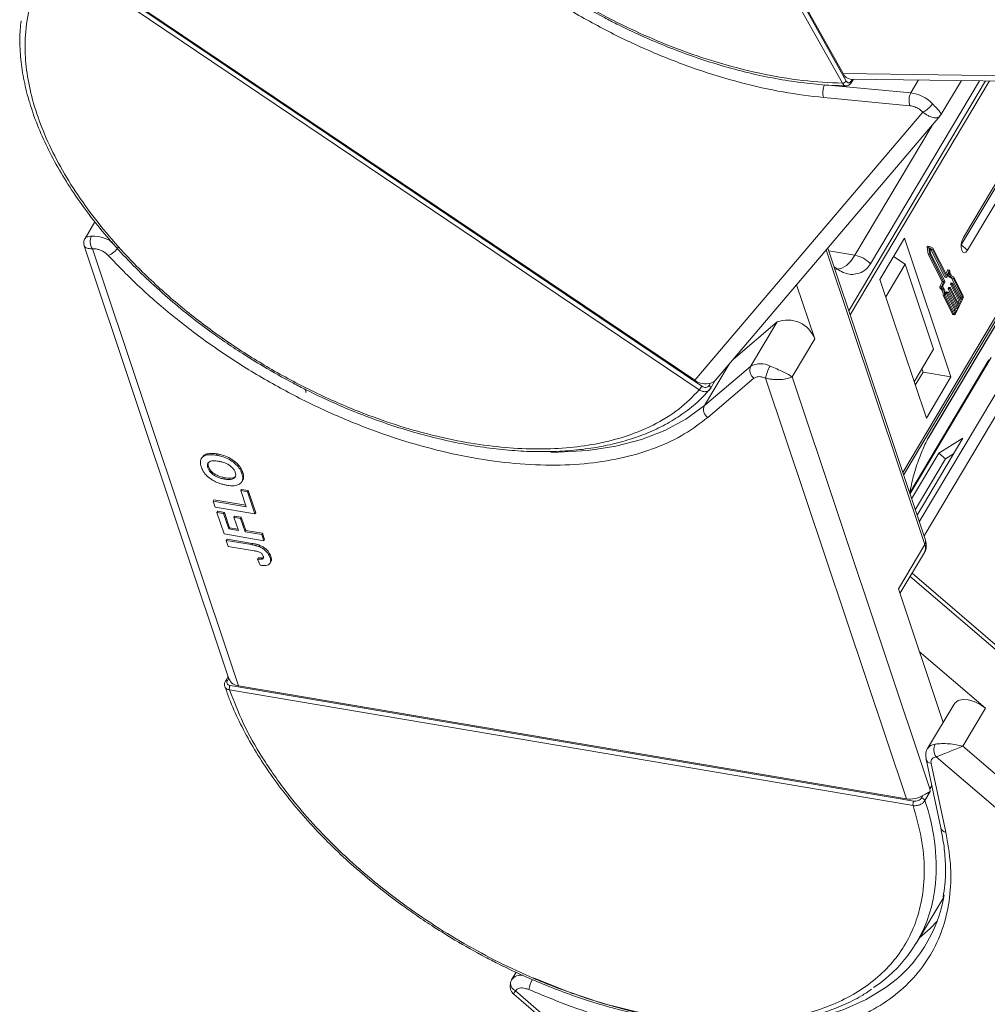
# Model space of a CAD drawing. Header units: millimetres. Extents: x -1637 to 445, y 81 to 1539.
# Tile 26 of 52: x -440 to -363, y 1268 to 1346. Entities that reach past the tile are written whole.
import ezdxf

# ---------------------------------------------------------------- set-up
doc = ezdxf.new("R2010")
doc.units = ezdxf.units.MM

msp = doc.modelspace()

# ---------------------------------------------------------------- linework, layer by layer
at = {"color": 7, "linetype": 'Continuous', "lineweight": 15}
for p, q in [((-374.635, 1341.351), (-399.432, 1385.612)), ((-374.323, 1341.526), (-399.12, 1385.787)), ((-398.787, 1385.349), (-374.566, 1342.116)), ((-386.066, 1316.864), (-437.425, 1351.481)), ((-385.865, 1317.154), (-437.224, 1351.77)), ((-436.582, 1351.445), (-386.416, 1317.632)), ((-335.199, 1341.609), (-374.566, 1342.116)), ((-369.167, 1340.576), (-376.051, 1341.223)), ((-363.198, 1341.546), (-374.126, 1323.171)), ((-374.019, 1322.849), (-362.901, 1341.543)), ((-373.981, 1341.685), (-334.926, 1341.182)), ((-373.843, 1341.683), (-373.939, 1341.521)), ((-373.929, 1341.394), (-373.757, 1341.682)), ((-372.388, 1326.943), (-363.699, 1341.553)), ((-351.316, 1341.393), (-369.819, 1310.285)), ((-369.747, 1310.072), (-351.12, 1341.391)), ((-368.549, 1341.615), (-369.167, 1340.576)), ((-367.772, 1313.035), (-350.909, 1341.388)), ((-350.911, 1341.388), (-367.752, 1313.073)), ((-366.775, 1338.822), (-365.14, 1341.571)), ((-365.142, 1328.442), (-357.392, 1341.472)), ((-357.573, 1341.474), (-364.978, 1329.024)), ((-364.641, 1328.017), (-356.644, 1341.462)), ((-369.239, 1339.558), (-376.123, 1340.204)), ((-368.211, 1339.043), (-386.416, 1317.632)), ((-368.211, 1339.043), (-368.486, 1339.272)), ((-366.799, 1338.798), (-366.865, 1338.736)), ((-366.79, 1338.83), (-366.799, 1338.798)), ((-384.778, 1317.633), (-366.848, 1338.72)), ((-367.482, 1337.974), (-373.642, 1327.618)), ((-434.309, 1330.288), (-435.097, 1328.963)), ((-369.676, 1328.988), (-371.636, 1325.692)), ((-365.974, 1317.913), (-369.676, 1328.988)), ((-435.161, 1328.359), (-423.606, 1293.796)), ((-422.839, 1293.24), (-434.502, 1328.129)), ((-434.199, 1328.118), (-434.502, 1328.129)), ((-375.92, 1328.05), (-368.058, 1304.532)), ((-368.008, 1304.869), (-375.803, 1328.187)), ((-375.731, 1327.971), (-373.642, 1327.618)), ((-367.863, 1328.255), (-367.78, 1327.693)), ((-367.863, 1328.255), (-367.736, 1328.234)), ((-367.696, 1328.329), (-367.823, 1328.351)), ((-367.736, 1328.234), (-367.654, 1327.672)), ((-367.414, 1328.182), (-367.692, 1328.328)), ((-367.454, 1328.065), (-367.659, 1328.172)), ((-367.659, 1328.172), (-367.598, 1327.759)), ((-367.652, 1328.123), (-367.581, 1328.086)), ((-367.598, 1327.759), (-366.467, 1325.537)), ((-367.581, 1328.086), (-366.451, 1325.865)), ((-367.581, 1328.086), (-367.454, 1328.065)), ((-366.324, 1325.843), (-367.454, 1328.065)), ((-366.304, 1326.001), (-367.414, 1328.182)), ((-365.151, 1328.428), (-365.142, 1328.442)), ((-364.641, 1328.017), (-365.142, 1328.442)), ((-370.553, 1327.513), (-369.626, 1326.905)), ((-367.78, 1327.693), (-366.68, 1325.531)), ((-367.78, 1327.693), (-367.654, 1327.672)), ((-367.654, 1327.672), (-366.553, 1325.509)), ((-369.626, 1326.905), (-371.172, 1324.305)), ((-369.626, 1326.905), (-367.354, 1320.109)), ((-366.246, 1326.417), (-366.375, 1326.141)), ((-366.119, 1326.395), (-366.304, 1326.001)), ((-366.117, 1326.245), (-366.302, 1325.851)), ((-366.246, 1326.417), (-366.119, 1326.395)), ((-366.089, 1326.421), (-366.216, 1326.443)), ((-371.636, 1325.692), (-367.934, 1314.618)), ((-366.682, 1325.487), (-366.856, 1325.118)), ((-366.729, 1325.096), (-366.555, 1325.465)), ((-366.682, 1325.487), (-366.555, 1325.465)), ((-366.68, 1325.531), (-366.553, 1325.509)), ((-366.47, 1325.494), (-366.655, 1325.099)), ((-366.451, 1325.865), (-366.324, 1325.843)), ((-366.444, 1325.859), (-366.317, 1325.838)), ((-365.988, 1325.396), (-366.011, 1325.345)), ((-365.988, 1325.396), (-365.861, 1325.375)), ((-365.846, 1325.388), (-365.973, 1325.409)), ((-365.935, 1325.8), (-365.808, 1325.779)), ((-365.917, 1325.797), (-365.185, 1324.358)), ((-365.885, 1325.324), (-365.861, 1325.375)), ((-365.839, 1325.382), (-365.159, 1324.045)), ((-365.819, 1325.912), (-365.754, 1325.901)), ((-365.058, 1324.337), (-365.791, 1325.776)), ((-365.01, 1324.439), (-365.754, 1325.901)), ((-376.842, 1320.943), (-378.287, 1325.266)), ((-366.729, 1325.096), (-366.856, 1325.118)), ((-366.85, 1325.019), (-366.723, 1324.997)), ((-366.349, 1324.587), (-365.669, 1323.251)), ((-366.349, 1324.587), (-366.222, 1324.566)), ((-366.323, 1324.682), (-366.347, 1324.631)), ((-366.347, 1324.631), (-366.22, 1324.61)), ((-366.323, 1324.682), (-366.196, 1324.661)), ((-366.181, 1324.674), (-366.308, 1324.695)), ((-366.22, 1324.61), (-366.196, 1324.661)), ((-366.182, 1324.944), (-365.501, 1323.608)), ((-366.182, 1324.944), (-366.055, 1324.923)), ((-366.155, 1325.039), (-366.179, 1324.988)), ((-366.179, 1324.988), (-366.052, 1324.967)), ((-366.174, 1324.668), (-365.494, 1323.331)), ((-366.155, 1325.039), (-366.028, 1325.018)), ((-366.013, 1325.031), (-366.14, 1325.052)), ((-365.374, 1323.586), (-366.055, 1324.923)), ((-366.052, 1324.967), (-366.028, 1325.018)), ((-366.014, 1325.301), (-365.334, 1323.965)), ((-366.014, 1325.301), (-365.887, 1325.28)), ((-366.011, 1325.345), (-365.885, 1325.324)), ((-366.007, 1325.025), (-365.327, 1323.688)), ((-365.207, 1323.943), (-365.887, 1325.28)), ((-366.6, 1324.393), (-365.855, 1322.93)), ((-366.473, 1324.371), (-366.6, 1324.393)), ((-366.473, 1324.371), (-365.728, 1322.909)), ((-366.413, 1324.45), (-365.68, 1323.011)), ((-365.542, 1323.229), (-366.222, 1324.566)), ((-365.6, 1322.951), (-365.026, 1324.175)), ((-365.334, 1323.965), (-365.398, 1323.828)), ((-365.334, 1323.965), (-365.207, 1323.943)), ((-365.327, 1323.688), (-365.207, 1323.943)), ((-365.19, 1324.271), (-365.23, 1324.185)), ((-365.063, 1324.249), (-365.19, 1324.271)), ((-365.185, 1324.358), (-365.058, 1324.337)), ((-365.159, 1324.045), (-365.063, 1324.249)), ((-365.669, 1323.251), (-365.733, 1323.114)), ((-365.692, 1323.034), (-365.638, 1323.025)), ((-365.669, 1323.251), (-365.542, 1323.229)), ((-365.638, 1323.025), (-365.542, 1323.229)), ((-365.501, 1323.608), (-365.565, 1323.471)), ((-365.501, 1323.608), (-365.374, 1323.586)), ((-365.494, 1323.331), (-365.374, 1323.586)), ((-383.332, 1319.333), (-379.848, 1322.291)), ((-379.848, 1322.291), (-381.959, 1318.742)), ((-365.728, 1322.909), (-365.855, 1322.93)), ((-365.815, 1322.895), (-365.688, 1322.874)), ((-359.499, 1321.462), (-368.497, 1306.333)), ((-378.651, 1317.901), (-376.842, 1320.943)), ((-368.12, 1305.205), (-358.583, 1321.241)), ((-368.9, 1317.509), (-367.354, 1320.109)), ((-362.936, 1319.276), (-369.254, 1308.653)), ((-369.24, 1308.555), (-362.759, 1319.452)), ((-385.649, 1315.609), (-383.671, 1318.934)), ((-381.959, 1318.742), (-385.649, 1315.609)), ((-368.195, 1318.289), (-368.282, 1318.549)), ((-381.693, 1317.803), (-385.382, 1314.67)), ((-385.159, 1316.98), (-384.754, 1317.66)), ((-380.762, 1317.814), (-381.093, 1317.911)), ((-380.762, 1317.814), (-369.53, 1284.217)), ((-367.658, 1285.016), (-378.651, 1317.901)), ((-368.813, 1317.249), (-368.195, 1318.289)), ((-365.974, 1317.913), (-368.195, 1318.289)), ((-367.934, 1314.618), (-365.974, 1317.913)), ((-417.454, 1316.692), (-417.529, 1316.914)), ((-385.519, 1316.603), (-385.236, 1316.91)), ((-385.168, 1316.968), (-385.292, 1316.83)), ((-385.169, 1317.408), (-385.28, 1317.222)), ((-385.265, 1316.851), (-385.151, 1316.997)), ((-385.159, 1316.98), (-385.168, 1316.968)), ((-417.489, 1316.698), (-417.454, 1316.692)), ((-368.672, 1306.856), (-365.016, 1313.004)), ((-367.752, 1313.073), (-367.772, 1313.035)), ((-365.016, 1313.004), (-366.933, 1311.821)), ((-425.755, 1311.477), (-425.816, 1311.376)), ((-424.532, 1311.75), (-424.593, 1311.649)), ((-366.933, 1311.821), (-369.109, 1308.163)), ((-366.401, 1311.364), (-368.82, 1307.297)), ((-366.933, 1311.821), (-366.401, 1311.364)), ((-365.753, 1311.763), (-366.401, 1311.364)), ((-425.297, 1310.644), (-425.237, 1310.745)), ((-423.962, 1309.746), (-423.902, 1309.847)), ((-422.572, 1310.184), (-422.511, 1310.285)), ((-422.594, 1308.926), (-422.655, 1308.824)), ((-422.594, 1308.926), (-422.066, 1308.836)), ((-422.58, 1309.527), (-422.52, 1309.628)), ((-424.807, 1308.083), (-424.867, 1307.981)), ((-424.807, 1308.083), (-422.263, 1307.652)), ((-422.655, 1308.824), (-422.126, 1308.735)), ((-422.223, 1307.534), (-422.655, 1308.824)), ((-422.126, 1308.735), (-422.066, 1308.836)), ((-422.126, 1308.735), (-421.533, 1306.96)), ((-422.066, 1308.836), (-421.472, 1307.061)), ((-424.706, 1307.497), (-424.867, 1307.981)), ((-424.867, 1307.981), (-422.223, 1307.534)), ((-421.533, 1306.96), (-424.706, 1307.497)), ((-424.505, 1307.179), (-424.565, 1307.078)), ((-423.994, 1305.367), (-424.565, 1307.078)), ((-424.565, 1307.078), (-424.037, 1306.988)), ((-424.505, 1307.179), (-423.976, 1307.09)), ((-423.976, 1307.09), (-424.037, 1306.988)), ((-424.037, 1306.988), (-423.627, 1305.762)), ((-423.976, 1307.09), (-423.566, 1305.863)), ((-423.149, 1306.797), (-423.21, 1306.696)), ((-422.854, 1305.631), (-423.21, 1306.696)), ((-423.21, 1306.696), (-422.681, 1306.606)), ((-423.149, 1306.797), (-422.621, 1306.708)), ((-422.621, 1306.708), (-422.681, 1306.606)), ((-422.681, 1306.606), (-422.325, 1305.542)), ((-422.621, 1306.708), (-422.265, 1305.643)), ((-421.472, 1307.061), (-421.533, 1306.96)), ((-423.566, 1305.863), (-423.627, 1305.762)), ((-423.627, 1305.762), (-422.854, 1305.631)), ((-423.566, 1305.863), (-422.893, 1305.749)), ((-420.821, 1304.83), (-423.994, 1305.367)), ((-423.761, 1304.952), (-423.821, 1304.851)), ((-423.761, 1304.952), (-421.76, 1304.614)), ((-422.265, 1305.643), (-422.325, 1305.542)), ((-422.325, 1305.542), (-420.982, 1305.314)), ((-422.265, 1305.643), (-420.922, 1305.416)), ((-420.982, 1305.314), (-420.922, 1305.416)), ((-420.982, 1305.314), (-420.821, 1304.83)), ((-420.922, 1305.416), (-420.76, 1304.932)), ((-423.659, 1304.367), (-423.821, 1304.851)), ((-423.821, 1304.851), (-421.821, 1304.512)), ((-421.605, 1304.019), (-423.659, 1304.367)), ((-421.76, 1304.614), (-421.821, 1304.512)), ((-421.139, 1304.457), (-421.199, 1304.355)), ((-420.76, 1304.932), (-420.821, 1304.83)), ((-368.058, 1304.532), (-370.169, 1300.983)), ((-421.268, 1303.465), (-421.328, 1303.364)), ((-421.328, 1303.364), (-421.126, 1302.873)), ((-420.895, 1303.464), (-420.955, 1303.362)), ((-420.895, 1303.464), (-420.853, 1303.492)), ((-420.267, 1303.573), (-420.328, 1303.471)), ((-370.041, 1300.601), (-368.093, 1303.878)), ((-420.324, 1303.033), (-420.264, 1303.135)), ((-369.226, 1301.972), (-339.975, 1276.876)), ((-339.888, 1277.187), (-369.074, 1302.228)), ((-370.169, 1300.983), (-366.602, 1290.311)), ((-363.213, 1291.453), (-368.5, 1295.989)), ((-423.672, 1293.994), (-423.893, 1293.624)), ((-423.734, 1293.671), (-423.625, 1293.854)), ((-368.942, 1284.034), (-423.518, 1293.271)), ((-422.839, 1293.24), (-369.53, 1284.217)), ((-368.988, 1283.68), (-423.564, 1292.918)), ((-365.725, 1291.786), (-367.835, 1288.236)), ((-365.023, 1288.411), (-363.213, 1291.453)), ((-333.72, 1261.555), (-365.023, 1288.411)), ((-367.961, 1287.395), (-366.78, 1281.906)), ((-367.557, 1287.04), (-366.375, 1281.551)), ((-367.146, 1287.571), (-367.384, 1287.492)), ((-367.146, 1287.571), (-331.584, 1257.059)), ((-367.622, 1284.801), (-368.052, 1284.078)), ((-367.505, 1285.273), (-367.658, 1285.016)), ((-367.622, 1284.801), (-367.658, 1285.016)), ((-368.222, 1284.48), (-368.333, 1284.294)), ((-368.711, 1272.732), (-366.549, 1276.367)), ((-400.689, 1270.37), (-401.04, 1269.779)), ((-401.063, 1269.736), (-401.04, 1269.779)), ((-400.589, 1269.034), (-400.735, 1268.877)), ((-363.804, 1237.192), (-400.735, 1268.877)), ((-400.858, 1268.61), (-364.142, 1237.109))]:
    msp.add_line(p, q, dxfattribs=at)
at = {"color": 7, "linetype": 'Continuous', "lineweight": 15, "flags": 128}
for points in [[(-364.978, 1329.024), (-365.08, 1328.792), (-365.142, 1328.518), (-365.152, 1328.245), (-365.111, 1328.014), (-365.024, 1327.86), (-364.904, 1327.806), (-364.769, 1327.861), (-364.641, 1328.017)], [(-367.823, 1328.351), (-367.827, 1328.351), (-367.836, 1328.347), (-367.845, 1328.338), (-367.852, 1328.325), (-367.859, 1328.309), (-367.863, 1328.291), (-367.864, 1328.272), (-367.863, 1328.255)], [(-367.736, 1328.234), (-367.737, 1328.251), (-367.736, 1328.269), (-367.732, 1328.287), (-367.725, 1328.303), (-367.718, 1328.316), (-367.709, 1328.325), (-367.7, 1328.329), (-367.692, 1328.328)], [(-373.642, 1327.618), (-373.968, 1327.149), (-374.315, 1326.8), (-374.67, 1326.584), (-375.02, 1326.509), (-375.151, 1326.519)], [(-366.216, 1326.443), (-366.217, 1326.443), (-366.224, 1326.442), (-366.232, 1326.437), (-366.239, 1326.428), (-366.246, 1326.417)], [(-366.119, 1326.395), (-366.112, 1326.407), (-366.105, 1326.415), (-366.097, 1326.42), (-366.09, 1326.421), (-366.083, 1326.418), (-366.077, 1326.412), (-366.073, 1326.401), (-366.07, 1326.389)], [(-365.754, 1325.901), (-365.811, 1325.91), (-365.865, 1325.935), (-365.914, 1325.976), (-365.958, 1326.032), (-365.997, 1326.103), (-366.029, 1326.187), (-366.053, 1326.283), (-366.07, 1326.389)], [(-366.302, 1325.851), (-366.305, 1325.846), (-366.308, 1325.842), (-366.311, 1325.839), (-366.314, 1325.838), (-366.317, 1325.838), (-366.319, 1325.838), (-366.322, 1325.84), (-366.324, 1325.843)], [(-365.973, 1325.409), (-365.973, 1325.409), (-365.976, 1325.409), (-365.979, 1325.407), (-365.982, 1325.404), (-365.985, 1325.401), (-365.988, 1325.396)], [(-365.861, 1325.375), (-365.858, 1325.379), (-365.855, 1325.383), (-365.852, 1325.386), (-365.849, 1325.387), (-365.846, 1325.388), (-365.844, 1325.387), (-365.841, 1325.385), (-365.839, 1325.382)], [(-366.856, 1325.118), (-366.861, 1325.104), (-366.865, 1325.088), (-366.867, 1325.073), (-366.867, 1325.057), (-366.865, 1325.044), (-366.862, 1325.032), (-366.857, 1325.024), (-366.85, 1325.019)], [(-366.723, 1324.997), (-366.73, 1325.002), (-366.735, 1325.011), (-366.738, 1325.022), (-366.74, 1325.036), (-366.74, 1325.051), (-366.738, 1325.067), (-366.734, 1325.082), (-366.729, 1325.096)], [(-366.308, 1324.695), (-366.309, 1324.695), (-366.311, 1324.695), (-366.314, 1324.693), (-366.317, 1324.69), (-366.32, 1324.687), (-366.323, 1324.682)], [(-366.196, 1324.661), (-366.193, 1324.665), (-366.19, 1324.669), (-366.188, 1324.672), (-366.185, 1324.673), (-366.182, 1324.674), (-366.179, 1324.673), (-366.176, 1324.671), (-366.174, 1324.668)], [(-366.14, 1325.052), (-366.141, 1325.052), (-366.144, 1325.052), (-366.147, 1325.05), (-366.15, 1325.047), (-366.153, 1325.044), (-366.155, 1325.039)], [(-366.028, 1325.018), (-366.026, 1325.022), (-366.023, 1325.026), (-366.02, 1325.029), (-366.017, 1325.03), (-366.014, 1325.031), (-366.011, 1325.03), (-366.009, 1325.028), (-366.007, 1325.025)], [(-365.68, 1323.011), (-365.676, 1323.005), (-365.671, 1323.001), (-365.666, 1322.999), (-365.66, 1323), (-365.654, 1323.003), (-365.648, 1323.008), (-365.643, 1323.016), (-365.638, 1323.025)], [(-365.6, 1322.951), (-365.615, 1322.924), (-365.632, 1322.901), (-365.65, 1322.885), (-365.668, 1322.876), (-365.685, 1322.873), (-365.701, 1322.878), (-365.716, 1322.89), (-365.728, 1322.909)], [(-385.28, 1317.222), (-385.241, 1317.192), (-385.207, 1317.159), (-385.18, 1317.124), (-385.16, 1317.089), (-385.149, 1317.054), (-385.146, 1317.022), (-385.153, 1316.992), (-385.159, 1316.98)], [(-385.649, 1315.609), (-387.127, 1314.529), (-388.81, 1313.625), (-390.685, 1312.903), (-392.735, 1312.37), (-394.942, 1312.03), (-397.288, 1311.887), (-397.9, 1311.882)], [(-365.725, 1291.786), (-365.666, 1291.868), (-365.404, 1292.058), (-365.036, 1292.144), (-364.594, 1292.121), (-364.115, 1291.989), (-363.641, 1291.76), (-363.213, 1291.453)], [(-368.461, 1273.152), (-367.639, 1273.879), (-367.053, 1274.491)], [(-371.129, 1269.178), (-371.133, 1269.176), (-372.728, 1268.192), (-374.52, 1267.389), (-376.495, 1266.772), (-378.634, 1266.346), (-380.922, 1266.116), (-383.336, 1266.084), (-385.858, 1266.248), (-388.465, 1266.609), (-391.136, 1267.163), (-393.847, 1267.905), (-396.576, 1268.83), (-399.298, 1269.928)]]:
    msp.add_lwpolyline(points, dxfattribs=at)
at = {"color": 7, "linetype": 'Continuous', "lineweight": 15}
for centre, radius, start, end in [((-373.918, 1342.383), 0.701, 202.38754, 264.82007), ((-374.983, 1340.635), 1.219, 151.18028, 200.71735), ((-374.648, 1341.74), 0.389, 271.86957, 326.65022), ((-374.044, 1341.448), 0.127, 334.9016, 34.91091), ((-368.1, 1339.989), 1.219, 151.18028, 200.71735), ((-369.534, 1337.703), 2.897, 44.08958, 82.73227), ((-368.938, 1340.622), 1.738, 294.72838, 328.68213), ((-433.687, 1328.695), 0.992, 152.93971, 214.78153), ((-434.468, 1326.524), 2.624, 53.36371, 92.24668), ((-433.853, 1329.098), 1.629, 292.19416, 328.53821), ((-374.084, 1325.296), 2.364, 44.17003, 79.23127), ((-365.629, 1326.238), 0.489, 179.14886, 250.63977), ((-366.733, 1325.512), 0.0567, 333.77355, 19.48983), ((-366.606, 1325.49), 0.0567, 333.77355, 19.48983), ((-366.521, 1325.519), 0.0567, 333.77355, 19.48983), ((-366.442, 1325.869), 0.00971, 201.38595, 255.78405), ((-365.822, 1326.166), 0.383, 193.00683, 252.83199), ((-367.275, 1324.486), 0.682, 352.18235, 51.47014), ((-367.148, 1324.464), 0.682, 352.18235, 51.47014), ((-367.237, 1324.513), 0.827, 355.68243, 45.21949), ((-366.296, 1324.606), 0.0567, 153.77355, 199.48983), ((-366.169, 1324.585), 0.0567, 153.77355, 199.48983), ((-366.128, 1324.963), 0.0567, 153.77355, 199.48983), ((-366.001, 1324.942), 0.0567, 153.77355, 199.48983), ((-365.961, 1325.32), 0.0567, 153.77355, 199.48983), ((-365.834, 1325.299), 0.0567, 153.77355, 199.48983), ((-365.292, 1324.321), 0.113, 333.77355, 19.48983), ((-365.165, 1324.299), 0.113, 333.77355, 19.48983), ((-365.331, 1324.326), 0.34, 333.77355, 19.48983), ((-379.013, 1320.129), 2.318, 20.56201, 111.12041), ((-365.801, 1322.952), 0.0583, 201.38595, 255.78405), ((-381.273, 1318.43), 0.754, 155.50463, 236.15322), ((-381.168, 1317.375), 1.58, 61.21773, 120.05501), ((-377.932, 1317.293), 2.877, 149.34716, 169.56759), ((-385.56, 1318.818), 1.463, 234.17683, 285.47163), ((-388.027, 1318.44), 2.516, 321.22878, 329.26707), ((-384.962, 1315.296), 0.754, 155.50463, 236.15322), ((-368.739, 1304.24), 0.741, 330.73976, 23.28904), ((-368.39, 1304.754), 0.399, 326.22451, 16.67319), ((-423.779, 1293.531), 0.146, 72.15996, 141.02234), ((-422.766, 1294.148), 0.911, 202.73225, 265.42916), ((-423.102, 1293.036), 0.478, 150.56991, 194.40368), ((-367.169, 1287.783), 0.806, 93.5922, 145.79801), ((-366.34, 1288.14), 0.987, 152.99929, 215.2104), ((-367.48, 1287.536), 0.502, 196.38072, 261.22015), ((-369.248, 1286.197), 2, 261.88406, 300.84167), ((-368.525, 1283.799), 0.478, 150.56991, 194.40368), ((-368.392, 1283.925), 0.374, 24.29123, 80.91245), ((-383.447, 1278.745), 16.293, 355.50076, 19.1091), ((-366.299, 1282.047), 0.501, 196.26911, 261.22748), ((-378.247, 1278.403), 11.083, 303.35778, 355.15155), ((-377.618, 1278.368), 11.249, 305.22629, 350.6558), ((-400.638, 1269.485), 0.494, 149.4932, 177.47484), ((-400.29, 1269.207), 0.943, 81.85556, 142.68902), ((-396.626, 1268.298), 3.127, 151.45281, 167.18415), ((-400.415, 1269.518), 0.716, 180.85764, 243.49131)]:
    msp.add_arc(centre, radius, start, end, dxfattribs=at)
for points, knots in [([(-374.635, 1341.351), (-375.683, 1341.403), (-377.811, 1341.509), (-381.238, 1342.097), (-384.545, 1342.951), (-387.65, 1344.007), (-390.501, 1345.177), (-393.335, 1346.543), (-396.119, 1348.099), (-398.807, 1349.815), (-401.349, 1351.663), (-403.726, 1353.618), (-406.119, 1355.85), (-408.435, 1358.356), (-410.544, 1361.09), (-412.253, 1363.806), (-413.585, 1366.518), (-414.531, 1369.237), (-415.01, 1371.719), (-415.101, 1373.921), (-414.897, 1375.844), (-414.403, 1377.653), (-413.613, 1379.324), (-412.544, 1380.83), (-411.211, 1382.143), (-409.64, 1383.256), (-407.681, 1384.246), (-405.289, 1385.026), (-402.476, 1385.535), (-400.437, 1385.587), (-399.432, 1385.612)], [0, 0, 0, 0, 0.038845, 0.078883, 0.12003, 0.152186, 0.184338, 0.217171, 0.25, 0.282833, 0.315662, 0.347818, 0.37997, 0.421121, 0.461157, 0.5, 0.538846, 0.578883, 0.62003, 0.652186, 0.684338, 0.717171, 0.75, 0.782833, 0.815662, 0.847818, 0.87997, 0.921121, 0.961156, 1, 1, 1, 1]), ([(-376.123, 1340.204), (-377.2, 1340.333), (-379.376, 1340.593), (-382.798, 1341.371), (-386.309, 1342.438), (-389.852, 1343.811), (-393.35, 1345.455), (-396.734, 1347.338), (-399.938, 1349.413), (-402.935, 1351.65), (-405.724, 1354.042), (-408.296, 1356.588), (-410.611, 1359.264), (-412.614, 1362.02), (-414.262, 1364.8), (-415.516, 1367.545), (-416.398, 1370.21), (-416.655, 1371.896), (-416.783, 1372.731)], [0, 0, 0, 0, 0.061038, 0.123312, 0.186438, 0.25, 0.313562, 0.376688, 0.438962, 0.5, 0.561038, 0.623312, 0.686438, 0.75, 0.813562, 0.876688, 0.938962, 1, 1, 1, 1]), ([(-386.066, 1316.864), (-386.585, 1316.336), (-387.64, 1315.265), (-389.719, 1313.997), (-391.985, 1313.086), (-394.343, 1312.509), (-396.691, 1312.199), (-399.208, 1312.114), (-401.876, 1312.263), (-404.645, 1312.642), (-407.469, 1313.246), (-410.315, 1314.061), (-413.42, 1315.169), (-416.738, 1316.619), (-420.171, 1318.436), (-423.408, 1320.456), (-426.47, 1322.682), (-429.365, 1325.13), (-431.833, 1327.58), (-433.874, 1329.94), (-435.527, 1332.158), (-436.947, 1334.414), (-438.108, 1336.684), (-438.993, 1338.929), (-439.584, 1341.11), (-439.886, 1343.206), (-439.903, 1345.383), (-439.532, 1347.572), (-438.726, 1349.697), (-437.854, 1350.892), (-437.425, 1351.481)], [0, 0, 0, 0, 0.038845, 0.078883, 0.12003, 0.152186, 0.184338, 0.217171, 0.25, 0.282833, 0.315662, 0.347818, 0.37997, 0.421121, 0.461157, 0.5, 0.538846, 0.578883, 0.62003, 0.652186, 0.684338, 0.717171, 0.75, 0.782833, 0.815662, 0.847818, 0.87997, 0.921121, 0.961156, 1, 1, 1, 1]), ([(-396.064, 1347.948), (-395.26, 1347.484), (-394.132, 1346.835), (-392.43, 1345.963), (-390.973, 1345.262), (-389.221, 1344.497), (-387.376, 1343.772), (-385.444, 1343.102), (-383.462, 1342.511), (-381.453, 1342.011), (-379.439, 1341.613), (-377.441, 1341.332), (-375.737, 1341.172), (-374.728, 1341.156), (-374.353, 1341.151)], [0, 0, 0, 0, 0.1137, 0.159318, 0.234954, 0.313176, 0.396777, 0.483673, 0.573025, 0.664169, 0.756641, 0.850112, 0.944348, 1, 1, 1, 1]), ([(-440.209, 1346.329), (-440.251, 1345.865), (-440.34, 1344.869), (-440.251, 1343.267), (-439.991, 1341.551), (-439.546, 1339.796), (-438.924, 1338.015), (-438.131, 1336.219), (-437.172, 1334.419), (-436.057, 1332.628), (-434.793, 1330.856), (-433.392, 1329.117), (-431.869, 1327.424), (-430.243, 1325.794), (-428.549, 1324.255), (-426.848, 1322.844), (-425.308, 1321.672), (-423.892, 1320.669), (-422.479, 1319.723), (-421.448, 1319.095), (-420.887, 1318.754)], [0, 0, 0, 0, 0.052695, 0.113181, 0.173714, 0.234247, 0.294742, 0.355168, 0.415492, 0.475679, 0.535686, 0.595444, 0.654827, 0.713597, 0.771238, 0.826398, 0.876847, 0.912777, 0.952559, 1, 1, 1, 1]), ([(-374.354, 1341.14), (-374.365, 1341.139), (-374.405, 1341.138), (-374.476, 1341.171), (-374.562, 1341.238), (-374.61, 1341.313), (-374.635, 1341.351)], [0, 0, 0, 0, 0.103891, 0.386277, 0.684984, 1, 1, 1, 1]), ([(-374.345, 1341.136), (-374.306, 1341.139), (-374.226, 1341.144), (-374.111, 1341.198), (-374.007, 1341.28), (-373.954, 1341.357), (-373.929, 1341.394)], [0, 0, 0, 0, 0.254858, 0.509073, 0.758744, 1, 1, 1, 1]), ([(-373.939, 1341.521), (-373.968, 1341.483), (-374.025, 1341.407), (-374.133, 1341.375), (-374.24, 1341.41), (-374.295, 1341.487), (-374.323, 1341.526)], [0, 0, 0, 0, 0.250048, 0.499878, 0.749219, 1, 1, 1, 1]), ([(-367.453, 1339.718), (-367.33, 1339.592), (-367.085, 1339.339), (-366.858, 1339.069), (-366.752, 1338.894), (-366.779, 1338.849), (-366.79, 1338.83)], [0, 0, 0, 0, 0.272406, 0.544526, 0.816401, 1, 1, 1, 1]), ([(-366.865, 1338.736), (-366.898, 1338.695), (-366.981, 1338.591), (-367.285, 1338.573), (-367.651, 1338.682), (-367.973, 1338.858), (-368.132, 1338.982), (-368.211, 1339.043)], [0, 0, 0, 0, 0.175403, 0.449531, 0.723721, 0.863357, 1, 1, 1, 1]), ([(-435.097, 1328.963), (-435.122, 1328.914), (-435.171, 1328.818), (-435.201, 1328.659), (-435.2, 1328.505), (-435.174, 1328.408), (-435.162, 1328.361)], [0, 0, 0, 0, 0.261629, 0.519718, 0.767594, 1, 1, 1, 1]), ([(-435.096, 1328.963), (-435.096, 1328.964), (-435.098, 1329.013), (-434.954, 1329.081), (-434.699, 1329.124), (-434.571, 1329.146)], [0, 0, 0, 0, 0.008426, 0.503954, 1, 1, 1, 1]), ([(-434.502, 1328.129), (-434.584, 1328.134), (-434.75, 1328.145), (-434.995, 1328.206), (-435.155, 1328.285), (-435.145, 1328.352), (-435.143, 1328.365)], [0, 0, 0, 0, 0.221883, 0.448649, 0.893908, 1, 1, 1, 1]), ([(-434.199, 1328.118), (-434.115, 1328.099), (-433.943, 1328.061), (-433.679, 1327.939), (-433.433, 1327.78), (-433.302, 1327.653), (-433.238, 1327.59)], [0, 0, 0, 0, 0.245536, 0.5, 0.754464, 1, 1, 1, 1]), ([(-385.382, 1314.67), (-385.985, 1314.21), (-387.202, 1313.281), (-389.45, 1312.223), (-392.002, 1311.432), (-394.844, 1310.958), (-397.914, 1310.806), (-401.149, 1310.979), (-404.477, 1311.463), (-407.859, 1312.24), (-411.287, 1313.302), (-414.758, 1314.653), (-418.231, 1316.291), (-421.636, 1318.191), (-424.903, 1320.315), (-427.959, 1322.619), (-430.777, 1325.045), (-432.423, 1326.747), (-433.238, 1327.59)], [0, 0, 0, 0, 0.061038, 0.123312, 0.186438, 0.25, 0.313562, 0.376688, 0.438962, 0.5, 0.561038, 0.623312, 0.686438, 0.75, 0.813562, 0.876688, 0.938962, 1, 1, 1, 1]), ([(-375.301, 1326.686), (-374.985, 1326.472), (-374.339, 1326.035), (-373.427, 1326.086), (-372.758, 1326.432), (-372.495, 1326.795), (-372.388, 1326.943)], [0, 0, 0, 0, 0.322243, 0.6588, 0.860858, 1, 1, 1, 1]), ([(-420.887, 1318.754), (-420.082, 1318.29), (-418.954, 1317.64), (-417.253, 1316.769), (-415.795, 1316.068), (-414.044, 1315.302), (-412.198, 1314.577), (-410.267, 1313.908), (-408.284, 1313.316), (-406.275, 1312.817), (-404.262, 1312.42), (-402.261, 1312.134), (-400.291, 1311.965), (-398.366, 1311.916), (-396.499, 1311.991), (-394.701, 1312.191), (-392.983, 1312.518), (-391.356, 1312.974), (-389.828, 1313.559), (-388.406, 1314.274), (-387.11, 1315.128), (-386.14, 1315.906), (-385.663, 1316.441), (-385.519, 1316.603)], [0, 0, 0, 0, 0.061078, 0.085583, 0.126213, 0.168233, 0.213142, 0.259821, 0.307819, 0.35678, 0.406454, 0.456665, 0.507287, 0.558234, 0.60945, 0.66091, 0.712607, 0.764564, 0.816832, 0.869499, 0.922694, 0.976601, 1, 1, 1, 1]), ([(-380.407, 1318.76), (-380.224, 1318.685), (-379.859, 1318.537), (-379.348, 1318.312), (-378.923, 1318.095), (-378.742, 1317.966), (-378.651, 1317.901)], [0, 0, 0, 0, 0.2498135, 0.4993654, 0.7486919, 1, 1, 1, 1]), ([(-385.169, 1317.408), (-385.105, 1317.431), (-384.986, 1317.473), (-384.864, 1317.548), (-384.802, 1317.603), (-384.778, 1317.633), (-384.778, 1317.633)], [0, 0, 0, 0, 0.367399, 0.679388, 0.99988, 1, 1, 1, 1]), ([(-378.651, 1317.901), (-378.768, 1317.855), (-379.001, 1317.762), (-379.538, 1317.685), (-380.053, 1317.687), (-380.47, 1317.739), (-380.665, 1317.789), (-380.762, 1317.814)], [0, 0, 0, 0, 0.251314, 0.500207, 0.749155, 0.875936, 1, 1, 1, 1]), ([(-385.292, 1316.83), (-385.356, 1316.793), (-385.455, 1316.736), (-385.624, 1316.719), (-385.767, 1316.732), (-385.92, 1316.777), (-386.016, 1316.835), (-386.066, 1316.864)], [0, 0, 0, 0, 0.292745, 0.454657, 0.626508, 0.808292, 1, 1, 1, 1]), ([(-385.28, 1317.222), (-385.312, 1317.183), (-385.375, 1317.104), (-385.529, 1317.056), (-385.703, 1317.067), (-385.811, 1317.125), (-385.865, 1317.154)], [0, 0, 0, 0, 0.250048, 0.499878, 0.749219, 1, 1, 1, 1]), ([(-367.752, 1313.073), (-367.854, 1312.887), (-368.117, 1312.407), (-368.549, 1311.331), (-368.989, 1309.976), (-369.166, 1309.092), (-369.254, 1308.653)], [0, 0, 0, 0, 0.1477023, 0.38008, 0.6915654, 1, 1, 1, 1]), ([(-425.824, 1310.727), (-425.844, 1310.794), (-425.903, 1310.996), (-425.889, 1311.305), (-425.684, 1311.563), (-425.308, 1311.703), (-424.916, 1311.699), (-424.655, 1311.658), (-424.593, 1311.649)], [0, 0, 0, 0, 0.101398, 0.306996, 0.506144, 0.685262, 0.924557, 1, 1, 1, 1]), ([(-425.737, 1311.465), (-425.696, 1311.533), (-425.601, 1311.685), (-425.242, 1311.801), (-424.856, 1311.8), (-424.595, 1311.76), (-424.532, 1311.75)], [0, 0, 0, 0, 0.224631, 0.505852, 0.881552, 1, 1, 1, 1]), ([(-424.593, 1311.649), (-424.507, 1311.633), (-424.25, 1311.584), (-423.82, 1311.444), (-423.334, 1311.176), (-422.942, 1310.837), (-422.691, 1310.491), (-422.608, 1310.276), (-422.572, 1310.184)], [0, 0, 0, 0, 0.101888, 0.307343, 0.492963, 0.678647, 0.860791, 1, 1, 1, 1]), ([(-424.532, 1311.75), (-424.447, 1311.734), (-424.19, 1311.686), (-423.76, 1311.545), (-423.274, 1311.277), (-422.881, 1310.938), (-422.63, 1310.592), (-422.547, 1310.378), (-422.511, 1310.285)], [0, 0, 0, 0, 0.101888, 0.307343, 0.492963, 0.678647, 0.860791, 1, 1, 1, 1]), ([(-425.522, 1310.176), (-425.548, 1310.21), (-425.601, 1310.278), (-425.662, 1310.376), (-425.715, 1310.468), (-425.757, 1310.555), (-425.794, 1310.641), (-425.814, 1310.699), (-425.824, 1310.727)], [0, 0, 0, 0, 0.185429, 0.37219, 0.527708, 0.683877, 0.841678, 1, 1, 1, 1]), ([(-425.297, 1310.644), (-425.314, 1310.711), (-425.349, 1310.845), (-425.307, 1311.02), (-425.176, 1311.146), (-424.923, 1311.216), (-424.662, 1311.201), (-424.481, 1311.173), (-424.446, 1311.167)], [0, 0, 0, 0, 0.160292, 0.321922, 0.490761, 0.657569, 0.933883, 1, 1, 1, 1]), ([(-423.962, 1309.746), (-424.048, 1309.762), (-424.263, 1309.803), (-424.587, 1309.914), (-424.898, 1310.102), (-425.12, 1310.31), (-425.242, 1310.498), (-425.283, 1310.607), (-425.297, 1310.644)], [0, 0, 0, 0, 0.158617, 0.400864, 0.573059, 0.745486, 0.912985, 1, 1, 1, 1]), ([(-425.237, 1310.745), (-425.255, 1310.813), (-425.292, 1310.948), (-425.253, 1311.056), (-425.233, 1311.109)], [0, 0, 0, 0, 0.499688, 1, 1, 1, 1]), ([(-423.902, 1309.847), (-423.987, 1309.864), (-424.203, 1309.905), (-424.526, 1310.016), (-424.837, 1310.203), (-425.06, 1310.411), (-425.182, 1310.6), (-425.223, 1310.708), (-425.237, 1310.745)], [0, 0, 0, 0, 0.158617, 0.400864, 0.573059, 0.745486, 0.912985, 1, 1, 1, 1]), ([(-424.446, 1311.167), (-424.361, 1311.151), (-424.12, 1311.105), (-423.765, 1310.978), (-423.441, 1310.759), (-423.231, 1310.544), (-423.138, 1310.377), (-423.106, 1310.289), (-423.1, 1310.272)], [0, 0, 0, 0, 0.15859, 0.447239, 0.620381, 0.793575, 0.961295, 1, 1, 1, 1]), ([(-424.624, 1309.507), (-424.71, 1309.55), (-424.882, 1309.636), (-425.184, 1309.838), (-425.399, 1310.027), (-425.509, 1310.16), (-425.522, 1310.176)], [0, 0, 0, 0, 0.250896, 0.502166, 0.940512, 1, 1, 1, 1]), ([(-423.1, 1310.272), (-423.083, 1310.205), (-423.05, 1310.071), (-423.101, 1309.899), (-423.237, 1309.769), (-423.508, 1309.696), (-423.773, 1309.716), (-423.945, 1309.743), (-423.962, 1309.746)], [0, 0, 0, 0, 0.15971, 0.320429, 0.491074, 0.67705, 0.96629, 1, 1, 1, 1]), ([(-423.051, 1310.017), (-423.051, 1310.015), (-423.067, 1309.954), (-423.184, 1309.874), (-423.444, 1309.796), (-423.713, 1309.817), (-423.884, 1309.844), (-423.902, 1309.847)], [0, 0, 0, 0, 0.007065, 0.256397, 0.528131, 0.950746, 1, 1, 1, 1]), ([(-422.572, 1310.184), (-422.552, 1310.117), (-422.493, 1309.915), (-422.503, 1309.603), (-422.708, 1309.343), (-423.087, 1309.205), (-423.47, 1309.21), (-423.724, 1309.25), (-423.78, 1309.258)], [0, 0, 0, 0, 0.102171, 0.30922, 0.51365, 0.692275, 0.932413, 1, 1, 1, 1]), ([(-422.511, 1310.285), (-422.493, 1310.219), (-422.436, 1310.019), (-422.416, 1309.777), (-422.517, 1309.666), (-422.539, 1309.641)], [0, 0, 0, 0, 0.2755795, 0.8340435, 1, 1, 1, 1]), ([(-423.78, 1309.258), (-423.822, 1309.266), (-423.907, 1309.281), (-424.041, 1309.31), (-424.18, 1309.346), (-424.327, 1309.39), (-424.475, 1309.442), (-424.574, 1309.486), (-424.624, 1309.507)], [0, 0, 0, 0, 0.15395, 0.308181, 0.478699, 0.649961, 0.824203, 1, 1, 1, 1]), ([(-421.821, 1304.512), (-421.778, 1304.505), (-421.693, 1304.49), (-421.578, 1304.466), (-421.475, 1304.442), (-421.384, 1304.417), (-421.292, 1304.391), (-421.23, 1304.367), (-421.199, 1304.355)], [0, 0, 0, 0, 0.20827, 0.416707, 0.561481, 0.706573, 0.852825, 1, 1, 1, 1]), ([(-421.76, 1304.614), (-421.718, 1304.606), (-421.633, 1304.591), (-421.518, 1304.568), (-421.414, 1304.544), (-421.323, 1304.518), (-421.231, 1304.492), (-421.17, 1304.469), (-421.139, 1304.457)], [0, 0, 0, 0, 0.20827, 0.416707, 0.561481, 0.706573, 0.852825, 1, 1, 1, 1]), ([(-421.199, 1304.355), (-421.111, 1304.315), (-420.935, 1304.234), (-420.692, 1304.048), (-420.455, 1303.787), (-420.376, 1303.59), (-420.328, 1303.471)], [0, 0, 0, 0, 0.20646, 0.413515, 0.645211, 1, 1, 1, 1]), ([(-421.139, 1304.457), (-421.051, 1304.416), (-420.875, 1304.335), (-420.631, 1304.15), (-420.395, 1303.889), (-420.316, 1303.692), (-420.267, 1303.573)], [0, 0, 0, 0, 0.20646, 0.413515, 0.645211, 1, 1, 1, 1]), ([(-368.109, 1303.871), (-368.095, 1303.886), (-367.98, 1304.019), (-367.925, 1304.376), (-367.934, 1304.705), (-368.008, 1304.862), (-368.011, 1304.869)], [0, 0, 0, 0, 0.057618, 0.507331, 0.977166, 1, 1, 1, 1]), ([(-421.605, 1304.019), (-421.52, 1304.004), (-421.373, 1303.976), (-421.188, 1303.922), (-421.059, 1303.857), (-420.978, 1303.787), (-420.908, 1303.696), (-420.883, 1303.632), (-420.867, 1303.592)], [0, 0, 0, 0, 0.292027, 0.504854, 0.613905, 0.723685, 0.829816, 1, 1, 1, 1]), ([(-420.955, 1303.362), (-420.976, 1303.357), (-421.017, 1303.346), (-421.084, 1303.344), (-421.148, 1303.345), (-421.207, 1303.349), (-421.267, 1303.355), (-421.308, 1303.361), (-421.328, 1303.364)], [0, 0, 0, 0, 0.193806, 0.393127, 0.544069, 0.695412, 0.847613, 1, 1, 1, 1]), ([(-421.268, 1303.465), (-421.247, 1303.462), (-421.205, 1303.457), (-421.142, 1303.45), (-421.078, 1303.446), (-421.013, 1303.445), (-420.95, 1303.448), (-420.913, 1303.459), (-420.895, 1303.464)], [0, 0, 0, 0, 0.155996, 0.312125, 0.480895, 0.650212, 0.823248, 1, 1, 1, 1]), ([(-420.328, 1303.471), (-420.309, 1303.404), (-420.266, 1303.253), (-420.292, 1303.043), (-420.438, 1302.897), (-420.717, 1302.823), (-420.965, 1302.853), (-421.126, 1302.873)], [0, 0, 0, 0, 0.155292, 0.353145, 0.543243, 0.704067, 1, 1, 1, 1]), ([(-420.867, 1303.592), (-420.861, 1303.571), (-420.849, 1303.529), (-420.85, 1303.477), (-420.863, 1303.435), (-420.886, 1303.404), (-420.916, 1303.379), (-420.942, 1303.368), (-420.955, 1303.362)], [0, 0, 0, 0, 0.202387, 0.410907, 0.557829, 0.709472, 0.853224, 1, 1, 1, 1]), ([(-420.267, 1303.573), (-420.25, 1303.507), (-420.211, 1303.358), (-420.205, 1303.198), (-420.264, 1303.143), (-420.269, 1303.139)], [0, 0, 0, 0, 0.417409, 0.949218, 1, 1, 1, 1]), ([(-423.893, 1293.623), (-423.911, 1293.589), (-423.947, 1293.519), (-423.972, 1293.408), (-423.975, 1293.296), (-423.956, 1293.227), (-423.947, 1293.192)], [0, 0, 0, 0, 0.246159, 0.49612, 0.747412, 1, 1, 1, 1]), ([(-423.564, 1292.918), (-423.614, 1292.929), (-423.709, 1292.951), (-423.82, 1293.016), (-423.901, 1293.092), (-423.929, 1293.153), (-423.942, 1293.181)], [0, 0, 0, 0, 0.274203, 0.53421, 0.780012, 1, 1, 1, 1]), ([(-423.518, 1293.271), (-423.569, 1293.285), (-423.671, 1293.314), (-423.762, 1293.413), (-423.792, 1293.538), (-423.754, 1293.626), (-423.734, 1293.671)], [0, 0, 0, 0, 0.250048, 0.499879, 0.74922, 1, 1, 1, 1]), ([(-423.892, 1293.093), (-423.792, 1292.796), (-423.494, 1291.908), (-422.811, 1290.408), (-421.859, 1288.61), (-420.742, 1286.818), (-419.479, 1285.046), (-418.078, 1283.307), (-416.555, 1281.614), (-414.929, 1279.985), (-413.235, 1278.445), (-411.534, 1277.035), (-409.993, 1275.862), (-408.578, 1274.859), (-407.164, 1273.913), (-406.133, 1273.286), (-405.573, 1272.944)], [0, 0, 0, 0, 0.041192, 0.123342, 0.205353, 0.287178, 0.368759, 0.45, 0.530733, 0.610631, 0.688994, 0.763986, 0.832571, 0.881419, 0.935503, 1, 1, 1, 1]), ([(-368.988, 1283.68), (-368.743, 1282.812), (-368.246, 1281.05), (-368.032, 1278.503), (-368.226, 1276.241), (-368.765, 1274.294), (-369.542, 1272.644), (-370.6, 1271.146), (-371.938, 1269.821), (-373.53, 1268.691), (-375.351, 1267.777), (-377.374, 1267.08), (-379.78, 1266.561), (-382.592, 1266.297), (-385.788, 1266.37), (-389.081, 1266.776), (-392.482, 1267.503), (-396.01, 1268.568), (-399.346, 1269.873), (-402.409, 1271.317), (-405.168, 1272.824), (-407.855, 1274.501), (-410.44, 1276.338), (-412.877, 1278.302), (-415.123, 1280.36), (-417.162, 1282.485), (-419.145, 1284.859), (-420.966, 1287.462), (-422.532, 1290.239), (-423.224, 1292.034), (-423.564, 1292.918)], [0, 0, 0, 0, 0.038845, 0.078883, 0.12003, 0.152186, 0.184338, 0.217171, 0.25, 0.282833, 0.315662, 0.347818, 0.37997, 0.421121, 0.461157, 0.5, 0.538846, 0.578883, 0.62003, 0.652186, 0.684338, 0.717171, 0.75, 0.782833, 0.815662, 0.847818, 0.87997, 0.921121, 0.961156, 1, 1, 1, 1]), ([(-367.219, 1288.588), (-367.057, 1288.604), (-366.731, 1288.637), (-366.135, 1288.619), (-365.546, 1288.55), (-365.198, 1288.458), (-365.023, 1288.411)], [0, 0, 0, 0, 0.249813, 0.499365, 0.748692, 1, 1, 1, 1]), ([(-367.826, 1288.235), (-367.837, 1288.223), (-367.949, 1288.092), (-368.015, 1287.78), (-367.965, 1287.513), (-367.944, 1287.398)], [0, 0, 0, 0, 0.056877, 0.592682, 1, 1, 1, 1]), ([(-365.023, 1288.411), (-365.188, 1288.349), (-365.518, 1288.225), (-366.101, 1287.982), (-366.583, 1287.783), (-366.93, 1287.645), (-367.075, 1287.596), (-367.146, 1287.571)], [0, 0, 0, 0, 0.2513144, 0.5002066, 0.7491551, 0.8759362, 1, 1, 1, 1]), ([(-368.222, 1284.48), (-368.151, 1284.519), (-368.019, 1284.592), (-367.848, 1284.678), (-367.743, 1284.739), (-367.683, 1284.776), (-367.662, 1284.789), (-367.648, 1284.797), (-367.639, 1284.802), (-367.633, 1284.805), (-367.628, 1284.806), (-367.625, 1284.806), (-367.623, 1284.804), (-367.622, 1284.802), (-367.622, 1284.801), (-367.622, 1284.801)], [0, 0, 0, 0, 0.295755, 0.546905, 0.804899, 0.868427, 0.910981, 0.939483, 0.958666, 0.971716, 0.98382, 0.99019, 0.994865, 0.998657, 1, 1, 1, 1]), ([(-368.052, 1284.078), (-368.09, 1284.026), (-368.172, 1283.912), (-368.348, 1283.794), (-368.521, 1283.721), (-368.672, 1283.681), (-368.833, 1283.663), (-368.936, 1283.674), (-368.988, 1283.68)], [0, 0, 0, 0, 0.202144, 0.435712, 0.564895, 0.702008, 0.847044, 1, 1, 1, 1]), ([(-368.333, 1284.294), (-368.365, 1284.251), (-368.429, 1284.167), (-368.589, 1284.074), (-368.77, 1284.022), (-368.884, 1284.03), (-368.942, 1284.034)], [0, 0, 0, 0, 0.250048, 0.499878, 0.749219, 1, 1, 1, 1]), ([(-366.375, 1281.551), (-366.229, 1280.712), (-365.935, 1279.016), (-365.987, 1276.603), (-366.42, 1274.313), (-367.27, 1272.208), (-368.517, 1270.329), (-370.132, 1268.714), (-372.071, 1267.386), (-374.301, 1266.349), (-376.81, 1265.599), (-379.601, 1265.142), (-382.654, 1264.997), (-385.913, 1265.177), (-389.314, 1265.679), (-392.784, 1266.496), (-396.256, 1267.58), (-398.543, 1268.524), (-399.676, 1268.992)], [0, 0, 0, 0, 0.061038, 0.123312, 0.186438, 0.25, 0.313562, 0.376688, 0.438962, 0.5, 0.561038, 0.623312, 0.686438, 0.75, 0.813562, 0.876688, 0.938962, 1, 1, 1, 1]), ([(-366.784, 1281.908), (-366.687, 1281.404), (-366.486, 1280.366), (-366.387, 1278.853), (-366.408, 1277.508), (-366.542, 1276.713), (-366.596, 1276.388)], [0, 0, 0, 0, 0.2578015, 0.5313115, 0.8086197, 1, 1, 1, 1]), ([(-405.573, 1272.944), (-404.768, 1272.48), (-403.64, 1271.831), (-401.938, 1270.959), (-400.481, 1270.258), (-398.729, 1269.493), (-396.884, 1268.768), (-394.952, 1268.098), (-392.97, 1267.507), (-390.961, 1267.007), (-388.947, 1266.61), (-386.947, 1266.324), (-384.977, 1266.155), (-383.052, 1266.106), (-381.184, 1266.181), (-379.386, 1266.381), (-377.669, 1266.709), (-376.041, 1267.163), (-374.517, 1267.752), (-373.262, 1268.364), (-372.575, 1268.831), (-372.31, 1269.011)], [0, 0, 0, 0, 0.067666, 0.094814, 0.139827, 0.186379, 0.236132, 0.287846, 0.341022, 0.395264, 0.450297, 0.505924, 0.562006, 0.618447, 0.675188, 0.732199, 0.789472, 0.847033, 0.90494, 0.963288, 1, 1, 1, 1]), ([(-401.131, 1269.507), (-401.147, 1269.405), (-401.177, 1269.208), (-401.112, 1268.949), (-401.004, 1268.752), (-400.912, 1268.661), (-400.869, 1268.62)], [0, 0, 0, 0, 0.28489, 0.554028, 0.793105, 1, 1, 1, 1]), ([(-400.735, 1268.877), (-400.77, 1268.835), (-400.841, 1268.752), (-400.893, 1268.668), (-400.865, 1268.652), (-400.853, 1268.645)], [0, 0, 0, 0, 0.365001, 0.738036, 1, 1, 1, 1]), ([(-400.589, 1269.034), (-400.533, 1269.06), (-400.421, 1269.114), (-400.191, 1269.128), (-399.936, 1269.092), (-399.761, 1269.025), (-399.676, 1268.992)], [0, 0, 0, 0, 0.2455359, 0.5, 0.7544641, 1, 1, 1, 1])]:
    msp.add_open_spline(points, degree=3, knots=knots, dxfattribs=at)
for points in [[(-369.239, 1339.558), (-369.113, 1339.536), (-368.859, 1339.492), (-368.61, 1339.345), (-368.486, 1339.272)], [(-381.693, 1317.803), (-381.615, 1317.85), (-381.461, 1317.944), (-381.216, 1317.922), (-381.093, 1317.911)], [(-367.557, 1287.04), (-367.564, 1287.134), (-367.58, 1287.323), (-367.449, 1287.436), (-367.384, 1287.492)]]:
    msp.add_open_spline(points, degree=3, dxfattribs=at)

doc.saveas('drawing.dxf')
